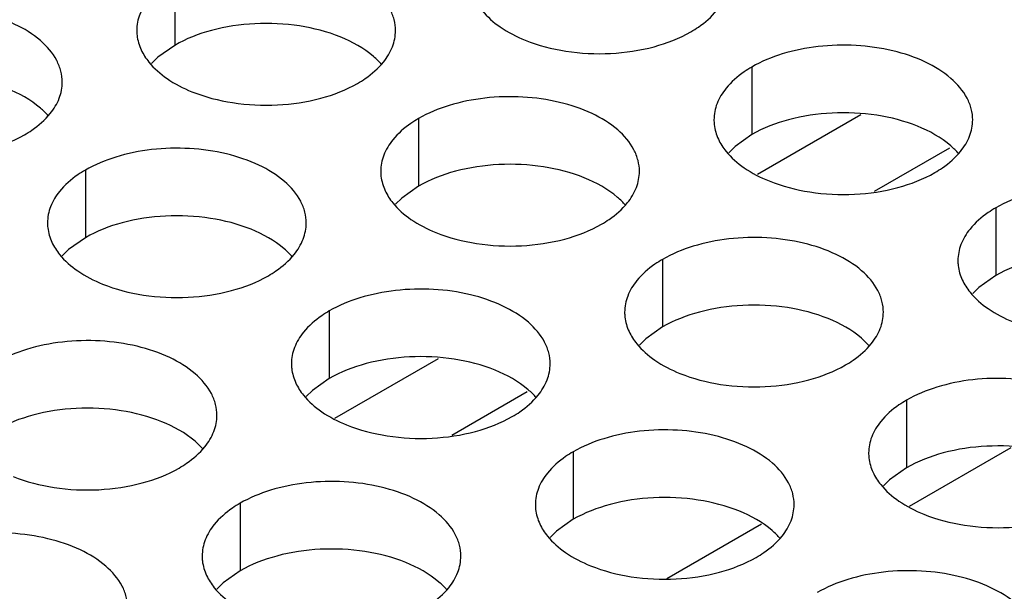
# Model space of a CAD drawing. Header units: inches. Extents: x 0 to 34, y 0 to 22.
# Tile 41 of 155: x 16.157 to 16.347, y 19.241 to 19.351. Entities that reach past the tile are written whole.
import ezdxf

# ---------------------------------------------------------------- set-up
doc = ezdxf.new("R2010")
doc.units = ezdxf.units.IN
doc.header["$LTSCALE"] = 1.87
doc.header["$MEASUREMENT"] = 0
doc.layers.get('0').update_dxf_attribs({"linetype": 'CONTINUOUS'})
doc.layers.add('02___PRT_ALL_AXES', color=7, linetype='CONTINUOUS')

msp = doc.modelspace()

# ---------------------------------------------------------------- linework, layer by layer
at = {"color": 7, "linetype": 'CONTINUOUS'}
for p, q in [((16.29937, 19.32138), (16.31937, 19.33293)), ((16.32199, 19.31811), (16.33654, 19.32651)), ((16.21772, 19.27424), (16.23772, 19.28579)), ((16.24034, 19.27096), (16.25489, 19.27936)), ((16.28189, 19.24324), (16.30015, 19.25379))]:
    msp.add_line(p, q, dxfattribs=at)
at = {"color": 3, "linetype": 'CONTINUOUS'}
msp.add_line((16.32878, 19.25725), (16.34839, 19.26857), dxfattribs=at)
at = {"layer": '02___PRT_ALL_AXES', "color": 7, "linetype": 'CONTINUOUS'}
for p, q in [((16.18677, 19.35936), (16.18677, 19.34629)), ((16.18677, 19.34629), (16.18351, 19.34398)), ((16.18351, 19.34398), (16.1823, 19.34279)), ((16.2983, 19.3421), (16.2983, 19.32904)), ((16.23391, 19.33214), (16.23391, 19.31908)), ((16.2983, 19.32904), (16.29505, 19.32672)), ((16.29505, 19.32672), (16.29384, 19.32553)), ((16.16951, 19.32218), (16.16951, 19.30911)), ((16.23391, 19.31908), (16.23065, 19.31676)), ((16.23065, 19.31676), (16.22944, 19.31557)), ((16.34544, 19.31488), (16.34544, 19.30182)), ((16.16951, 19.30911), (16.16626, 19.3068)), ((16.16626, 19.3068), (16.16505, 19.30561)), ((16.28105, 19.30492), (16.28105, 19.29186)), ((16.34544, 19.30182), (16.34219, 19.2995)), ((16.34219, 19.2995), (16.34098, 19.29831)), ((16.21665, 19.29496), (16.21665, 19.28189)), ((16.28105, 19.29186), (16.27779, 19.28954)), ((16.27779, 19.28954), (16.27658, 19.28835)), ((16.21665, 19.28189), (16.2134, 19.27958)), ((16.2134, 19.27958), (16.21219, 19.27839)), ((16.32819, 19.2777), (16.32819, 19.26464)), ((16.26379, 19.26774), (16.26379, 19.25468)), ((16.32819, 19.26464), (16.32493, 19.26232)), ((16.32493, 19.26232), (16.32372, 19.26113)), ((16.1994, 19.25778), (16.1994, 19.24471)), ((16.26379, 19.25468), (16.26054, 19.25236)), ((16.26054, 19.25236), (16.25933, 19.25117)), ((16.1994, 19.24471), (16.19614, 19.2424)), ((16.19614, 19.2424), (16.19493, 19.24121))]:
    msp.add_line(p, q, dxfattribs=at)
at = {"layer": '02___PRT_ALL_AXES', "color": 3, "linetype": 'CONTINUOUS'}
for points, knots in [([(16.22944, 19.34914), (16.22944, 19.34985), (16.22925, 19.35131), (16.2281, 19.35422), (16.22518, 19.35758), (16.22016, 19.36063), (16.21389, 19.36273), (16.20686, 19.36372), (16.19964, 19.36352), (16.19281, 19.36215), (16.18862, 19.36043), (16.18677, 19.35936)], [0, 0, 0, 0, 0.042883, 0.087524, 0.186914, 0.304219, 0.43794, 0.582356, 0.729558, 0.871282, 1, 1, 1, 1]), ([(16.18179, 19.35525), (16.18106, 19.35436), (16.17989, 19.35244), (16.17944, 19.35022), (16.17944, 19.34916)], [0, 0, 0, 0, 0.520681, 1, 1, 1, 1]), ([(16.24469, 19.35538), (16.24508, 19.35453), (16.24646, 19.3524), (16.24977, 19.34953), (16.25282, 19.34797), (16.2545, 19.34729)], [0, 0, 0, 0, 0.215502, 0.580331, 1, 1, 1, 1]), ([(16.16505, 19.33918), (16.16505, 19.33989), (16.16486, 19.34135), (16.16371, 19.34426), (16.16078, 19.34762), (16.15576, 19.35067), (16.1495, 19.35277), (16.14247, 19.35376), (16.13524, 19.35356), (16.12841, 19.35219), (16.12422, 19.35046), (16.12237, 19.34939)], [0, 0, 0, 0, 0.042883, 0.087524, 0.186914, 0.304219, 0.43794, 0.582356, 0.729558, 0.871282, 1, 1, 1, 1]), ([(16.28652, 19.34891), (16.28702, 19.3492), (16.28884, 19.35034), (16.2905, 19.35178), (16.2915, 19.35301)], [0, 0, 0, 0, 0.268123, 1, 1, 1, 1]), ([(16.17944, 19.34916), (16.17944, 19.34884), (16.17952, 19.34756), (16.17989, 19.34629), (16.18029, 19.34541)], [0, 0, 0, 0, 0.245663, 1, 1, 1, 1]), ([(16.2271, 19.34305), (16.22782, 19.34394), (16.229, 19.34586), (16.22944, 19.34808), (16.22944, 19.34914)], [0, 0, 0, 0, 0.520681, 1, 1, 1, 1]), ([(16.2545, 19.34729), (16.25702, 19.34627), (16.2625, 19.34486), (16.27097, 19.34445), (16.27921, 19.34567), (16.2843, 19.34763), (16.28652, 19.34891)], [0, 0, 0, 0, 0.247189, 0.509885, 0.767301, 1, 1, 1, 1]), ([(16.18029, 19.34541), (16.18069, 19.34457), (16.18207, 19.34244), (16.18538, 19.33956), (16.18842, 19.33801), (16.1901, 19.33733)], [0, 0, 0, 0, 0.215502, 0.580331, 1, 1, 1, 1]), ([(16.34098, 19.33188), (16.34098, 19.3326), (16.34079, 19.33406), (16.33964, 19.33697), (16.33671, 19.34033), (16.33169, 19.34338), (16.32543, 19.34548), (16.3184, 19.34646), (16.31117, 19.34627), (16.30434, 19.3449), (16.30015, 19.34317), (16.2983, 19.3421)], [0, 0, 0, 0, 0.042883, 0.087524, 0.186914, 0.304219, 0.43794, 0.582356, 0.729558, 0.871282, 1, 1, 1, 1]), ([(16.22212, 19.33894), (16.22262, 19.33923), (16.22445, 19.34038), (16.22611, 19.34182), (16.2271, 19.34305)], [0, 0, 0, 0, 0.268123, 1, 1, 1, 1]), ([(16.2983, 19.3421), (16.2978, 19.34181), (16.29597, 19.34066), (16.29431, 19.33922), (16.29332, 19.33799)], [0, 0, 0, 0, 0.268123, 1, 1, 1, 1]), ([(16.16271, 19.33309), (16.16343, 19.33398), (16.1646, 19.3359), (16.16505, 19.33812), (16.16505, 19.33918)], [0, 0, 0, 0, 0.520681, 1, 1, 1, 1]), ([(16.1901, 19.33733), (16.19262, 19.33631), (16.1981, 19.3349), (16.20658, 19.33449), (16.21481, 19.33571), (16.21991, 19.33766), (16.22212, 19.33894)], [0, 0, 0, 0, 0.247189, 0.509885, 0.767301, 1, 1, 1, 1]), ([(16.29332, 19.33799), (16.2926, 19.3371), (16.29142, 19.33519), (16.29098, 19.33296), (16.29098, 19.3319)], [0, 0, 0, 0, 0.520681, 1, 1, 1, 1]), ([(16.27658, 19.32192), (16.27658, 19.32263), (16.27639, 19.32409), (16.27524, 19.327), (16.27232, 19.33037), (16.2673, 19.33342), (16.26103, 19.33551), (16.254, 19.3365), (16.24678, 19.3363), (16.23995, 19.33494), (16.23576, 19.33321), (16.23391, 19.33214)], [0, 0, 0, 0, 0.042883, 0.087524, 0.186914, 0.304219, 0.43794, 0.582356, 0.729558, 0.871282, 1, 1, 1, 1]), ([(16.15773, 19.32898), (16.15823, 19.32927), (16.16005, 19.33042), (16.16171, 19.33186), (16.16271, 19.33309)], [0, 0, 0, 0, 0.268123, 1, 1, 1, 1]), ([(16.23391, 19.33214), (16.2334, 19.33185), (16.23158, 19.3307), (16.22992, 19.32926), (16.22893, 19.32803)], [0, 0, 0, 0, 0.268123, 1, 1, 1, 1]), ([(16.29098, 19.3319), (16.29098, 19.33159), (16.29105, 19.3303), (16.29142, 19.32904), (16.29183, 19.32816)], [0, 0, 0, 0, 0.245663, 1, 1, 1, 1]), ([(16.33864, 19.32579), (16.33936, 19.32669), (16.34053, 19.3286), (16.34098, 19.33083), (16.34098, 19.33188)], [0, 0, 0, 0, 0.520681, 1, 1, 1, 1]), ([(16.12571, 19.32736), (16.12823, 19.32635), (16.13371, 19.32493), (16.14218, 19.32453), (16.15042, 19.32574), (16.15551, 19.3277), (16.15773, 19.32898)], [0, 0, 0, 0, 0.247189, 0.509885, 0.767301, 1, 1, 1, 1]), ([(16.22893, 19.32803), (16.2282, 19.32714), (16.22703, 19.32522), (16.22658, 19.323), (16.22658, 19.32194)], [0, 0, 0, 0, 0.520681, 1, 1, 1, 1]), ([(16.29183, 19.32816), (16.29222, 19.32731), (16.2936, 19.32518), (16.29691, 19.32231), (16.29996, 19.32075), (16.30164, 19.32007)], [0, 0, 0, 0, 0.215502, 0.580331, 1, 1, 1, 1]), ([(16.21219, 19.31196), (16.21219, 19.31267), (16.212, 19.31413), (16.21085, 19.31704), (16.20792, 19.3204), (16.2029, 19.32345), (16.19664, 19.32555), (16.18961, 19.32654), (16.18238, 19.32634), (16.17555, 19.32497), (16.17136, 19.32324), (16.16951, 19.32218)], [0, 0, 0, 0, 0.042883, 0.087524, 0.186914, 0.304219, 0.43794, 0.582356, 0.729558, 0.871282, 1, 1, 1, 1]), ([(16.33366, 19.32169), (16.33416, 19.32198), (16.33598, 19.32312), (16.33764, 19.32457), (16.33864, 19.32579)], [0, 0, 0, 0, 0.268123, 1, 1, 1, 1]), ([(16.16951, 19.32218), (16.16901, 19.32189), (16.16718, 19.32074), (16.16552, 19.3193), (16.16453, 19.31807)], [0, 0, 0, 0, 0.268123, 1, 1, 1, 1]), ([(16.22658, 19.32194), (16.22658, 19.32163), (16.22666, 19.32034), (16.22703, 19.31908), (16.22744, 19.3182)], [0, 0, 0, 0, 0.245663, 1, 1, 1, 1]), ([(16.27424, 19.31583), (16.27496, 19.31673), (16.27614, 19.31864), (16.27658, 19.32086), (16.27658, 19.32192)], [0, 0, 0, 0, 0.520681, 1, 1, 1, 1]), ([(16.30164, 19.32007), (16.30416, 19.31905), (16.30964, 19.31764), (16.31811, 19.31723), (16.32635, 19.31845), (16.33144, 19.32041), (16.33366, 19.32169)], [0, 0, 0, 0, 0.247189, 0.509885, 0.767301, 1, 1, 1, 1]), ([(16.16453, 19.31807), (16.16381, 19.31718), (16.16263, 19.31526), (16.16219, 19.31304), (16.16219, 19.31198)], [0, 0, 0, 0, 0.520681, 1, 1, 1, 1]), ([(16.22744, 19.3182), (16.22783, 19.31735), (16.22921, 19.31522), (16.23252, 19.31235), (16.23556, 19.31079), (16.23724, 19.31011)], [0, 0, 0, 0, 0.215502, 0.580331, 1, 1, 1, 1]), ([(16.38812, 19.30467), (16.38812, 19.30538), (16.38793, 19.30684), (16.38678, 19.30975), (16.38386, 19.31311), (16.37883, 19.31616), (16.37257, 19.31826), (16.36554, 19.31925), (16.35831, 19.31905), (16.35148, 19.31768), (16.34729, 19.31595), (16.34544, 19.31488)], [0, 0, 0, 0, 0.042883, 0.087524, 0.186914, 0.304219, 0.43794, 0.582356, 0.729558, 0.871282, 1, 1, 1, 1]), ([(16.26926, 19.31173), (16.26976, 19.31201), (16.27159, 19.31316), (16.27325, 19.3146), (16.27424, 19.31583)], [0, 0, 0, 0, 0.268123, 1, 1, 1, 1]), ([(16.34544, 19.31488), (16.34494, 19.31459), (16.34311, 19.31345), (16.34145, 19.312), (16.34046, 19.31078)], [0, 0, 0, 0, 0.268123, 1, 1, 1, 1]), ([(16.16219, 19.31198), (16.16219, 19.31166), (16.16226, 19.31038), (16.16263, 19.30911), (16.16304, 19.30823)], [0, 0, 0, 0, 0.245663, 1, 1, 1, 1]), ([(16.20985, 19.30587), (16.21057, 19.30676), (16.21174, 19.30868), (16.21219, 19.3109), (16.21219, 19.31196)], [0, 0, 0, 0, 0.520681, 1, 1, 1, 1]), ([(16.23724, 19.31011), (16.23976, 19.30909), (16.24524, 19.30768), (16.25372, 19.30727), (16.26195, 19.30849), (16.26705, 19.31045), (16.26926, 19.31173)], [0, 0, 0, 0, 0.247189, 0.509885, 0.767301, 1, 1, 1, 1]), ([(16.34046, 19.31078), (16.33974, 19.30988), (16.33856, 19.30797), (16.33812, 19.30574), (16.33812, 19.30469)], [0, 0, 0, 0, 0.520681, 1, 1, 1, 1]), ([(16.32372, 19.2947), (16.32372, 19.29542), (16.32353, 19.29688), (16.32238, 19.29979), (16.31946, 19.30315), (16.31444, 19.3062), (16.30817, 19.3083), (16.30114, 19.30928), (16.29392, 19.30909), (16.28709, 19.30772), (16.2829, 19.30599), (16.28105, 19.30492)], [0, 0, 0, 0, 0.042883, 0.087524, 0.186914, 0.304219, 0.43794, 0.582356, 0.729558, 0.871282, 1, 1, 1, 1]), ([(16.16304, 19.30823), (16.16343, 19.30739), (16.16481, 19.30526), (16.16812, 19.30238), (16.17117, 19.30083), (16.17285, 19.30015)], [0, 0, 0, 0, 0.215502, 0.580331, 1, 1, 1, 1]), ([(16.20487, 19.30176), (16.20537, 19.30205), (16.20719, 19.3032), (16.20885, 19.30464), (16.20985, 19.30587)], [0, 0, 0, 0, 0.268123, 1, 1, 1, 1]), ([(16.28105, 19.30492), (16.28055, 19.30463), (16.27872, 19.30348), (16.27706, 19.30204), (16.27607, 19.30081)], [0, 0, 0, 0, 0.268123, 1, 1, 1, 1]), ([(16.33812, 19.30469), (16.33812, 19.30437), (16.33819, 19.30308), (16.33856, 19.30182), (16.33897, 19.30094)], [0, 0, 0, 0, 0.245663, 1, 1, 1, 1]), ([(16.17285, 19.30015), (16.17537, 19.29913), (16.18085, 19.29772), (16.18932, 19.29731), (16.19756, 19.29853), (16.20265, 19.30048), (16.20487, 19.30176)], [0, 0, 0, 0, 0.247189, 0.509885, 0.767301, 1, 1, 1, 1]), ([(16.33897, 19.30094), (16.33936, 19.3001), (16.34074, 19.29796), (16.34405, 19.29509), (16.3471, 19.29353), (16.34878, 19.29285)], [0, 0, 0, 0, 0.215502, 0.580331, 1, 1, 1, 1]), ([(16.25933, 19.28474), (16.25933, 19.28545), (16.25914, 19.28691), (16.25799, 19.28982), (16.25506, 19.29318), (16.25004, 19.29623), (16.24378, 19.29833), (16.23675, 19.29932), (16.22952, 19.29912), (16.22269, 19.29775), (16.2185, 19.29603), (16.21665, 19.29496)], [0, 0, 0, 0, 0.042883, 0.087524, 0.186914, 0.304219, 0.43794, 0.582356, 0.729558, 0.871282, 1, 1, 1, 1]), ([(16.27607, 19.30081), (16.27534, 19.29992), (16.27417, 19.298), (16.27373, 19.29578), (16.27372, 19.29472)], [0, 0, 0, 0, 0.520681, 1, 1, 1, 1]), ([(16.21665, 19.29496), (16.21615, 19.29467), (16.21432, 19.29352), (16.21266, 19.29208), (16.21167, 19.29085)], [0, 0, 0, 0, 0.268123, 1, 1, 1, 1]), ([(16.27372, 19.29472), (16.27372, 19.29441), (16.2738, 19.29312), (16.27417, 19.29186), (16.27458, 19.29098)], [0, 0, 0, 0, 0.245663, 1, 1, 1, 1]), ([(16.32138, 19.28861), (16.3221, 19.28951), (16.32328, 19.29142), (16.32372, 19.29365), (16.32372, 19.2947)], [0, 0, 0, 0, 0.520681, 1, 1, 1, 1]), ([(16.21167, 19.29085), (16.21095, 19.28996), (16.20977, 19.28804), (16.20933, 19.28582), (16.20933, 19.28476)], [0, 0, 0, 0, 0.520681, 1, 1, 1, 1]), ([(16.27458, 19.29098), (16.27497, 19.29013), (16.27635, 19.288), (16.27966, 19.28513), (16.2827, 19.28357), (16.28438, 19.28289)], [0, 0, 0, 0, 0.215502, 0.580331, 1, 1, 1, 1]), ([(16.19493, 19.27478), (16.19493, 19.27549), (16.19474, 19.27695), (16.19359, 19.27986), (16.19067, 19.28322), (16.18565, 19.28627), (16.17938, 19.28837), (16.17235, 19.28936), (16.16513, 19.28916), (16.1583, 19.28779), (16.15411, 19.28606), (16.15226, 19.285)], [0, 0, 0, 0, 0.042883, 0.087524, 0.186914, 0.304219, 0.43794, 0.582356, 0.729558, 0.871282, 1, 1, 1, 1]), ([(16.3164, 19.28451), (16.3169, 19.2848), (16.31873, 19.28594), (16.32039, 19.28739), (16.32138, 19.28861)], [0, 0, 0, 0, 0.268123, 1, 1, 1, 1]), ([(16.20933, 19.28476), (16.20933, 19.28444), (16.2094, 19.28316), (16.20977, 19.2819), (16.21018, 19.28102)], [0, 0, 0, 0, 0.245663, 1, 1, 1, 1]), ([(16.25699, 19.27865), (16.25771, 19.27954), (16.25888, 19.28146), (16.25933, 19.28368), (16.25933, 19.28474)], [0, 0, 0, 0, 0.520681, 1, 1, 1, 1]), ([(16.28438, 19.28289), (16.2869, 19.28187), (16.29239, 19.28046), (16.30086, 19.28005), (16.30909, 19.28127), (16.31419, 19.28323), (16.3164, 19.28451)], [0, 0, 0, 0, 0.247189, 0.509885, 0.767301, 1, 1, 1, 1]), ([(16.37086, 19.26749), (16.37086, 19.2682), (16.37068, 19.26966), (16.36952, 19.27257), (16.3666, 19.27593), (16.36158, 19.27898), (16.35531, 19.28108), (16.34829, 19.28206), (16.34106, 19.28187), (16.33423, 19.2805), (16.33004, 19.27877), (16.32819, 19.2777)], [0, 0, 0, 0, 0.042883, 0.087524, 0.186914, 0.304219, 0.43794, 0.582356, 0.729558, 0.871282, 1, 1, 1, 1]), ([(16.21018, 19.28102), (16.21057, 19.28017), (16.21195, 19.27804), (16.21526, 19.27516), (16.21831, 19.27361), (16.21999, 19.27293)], [0, 0, 0, 0, 0.215502, 0.580331, 1, 1, 1, 1]), ([(16.25201, 19.27454), (16.25251, 19.27483), (16.25433, 19.27598), (16.25599, 19.27742), (16.25699, 19.27865)], [0, 0, 0, 0, 0.268123, 1, 1, 1, 1]), ([(16.32819, 19.2777), (16.32769, 19.27741), (16.32586, 19.27627), (16.3242, 19.27482), (16.32321, 19.2736)], [0, 0, 0, 0, 0.268123, 1, 1, 1, 1]), ([(16.19259, 19.26869), (16.19331, 19.26958), (16.19449, 19.2715), (16.19493, 19.27372), (16.19493, 19.27478)], [0, 0, 0, 0, 0.520681, 1, 1, 1, 1]), ([(16.21999, 19.27293), (16.22251, 19.27191), (16.22799, 19.2705), (16.23646, 19.27009), (16.2447, 19.27131), (16.24979, 19.27327), (16.25201, 19.27454)], [0, 0, 0, 0, 0.247189, 0.509885, 0.767301, 1, 1, 1, 1]), ([(16.32321, 19.2736), (16.32248, 19.2727), (16.32131, 19.27079), (16.32087, 19.26856), (16.32087, 19.26751)], [0, 0, 0, 0, 0.520681, 1, 1, 1, 1]), ([(16.30647, 19.25752), (16.30647, 19.25824), (16.30628, 19.25969), (16.30513, 19.26261), (16.30221, 19.26597), (16.29718, 19.26902), (16.29092, 19.27112), (16.28389, 19.2721), (16.27666, 19.2719), (16.26983, 19.27054), (16.26564, 19.26881), (16.26379, 19.26774)], [0, 0, 0, 0, 0.042883, 0.087524, 0.186914, 0.304219, 0.43794, 0.582356, 0.729558, 0.871282, 1, 1, 1, 1]), ([(16.18761, 19.26458), (16.18811, 19.26487), (16.18994, 19.26602), (16.1916, 19.26746), (16.19259, 19.26869)], [0, 0, 0, 0, 0.268123, 1, 1, 1, 1]), ([(16.26379, 19.26774), (16.26329, 19.26745), (16.26146, 19.2663), (16.2598, 19.26486), (16.25881, 19.26363)], [0, 0, 0, 0, 0.268123, 1, 1, 1, 1]), ([(16.32087, 19.26751), (16.32087, 19.26719), (16.32094, 19.2659), (16.32131, 19.26464), (16.32172, 19.26376)], [0, 0, 0, 0, 0.245663, 1, 1, 1, 1]), ([(16.15559, 19.26296), (16.15811, 19.26195), (16.1636, 19.26053), (16.17207, 19.26013), (16.1803, 19.26135), (16.1854, 19.2633), (16.18761, 19.26458)], [0, 0, 0, 0, 0.247189, 0.509885, 0.767301, 1, 1, 1, 1]), ([(16.25881, 19.26363), (16.25809, 19.26274), (16.25691, 19.26082), (16.25647, 19.2586), (16.25647, 19.25754)], [0, 0, 0, 0, 0.520681, 1, 1, 1, 1]), ([(16.32172, 19.26376), (16.32211, 19.26291), (16.32349, 19.26078), (16.3268, 19.25791), (16.32984, 19.25635), (16.33152, 19.25567)], [0, 0, 0, 0, 0.215502, 0.580331, 1, 1, 1, 1]), ([(16.24207, 19.24756), (16.24207, 19.24827), (16.24189, 19.24973), (16.24073, 19.25264), (16.23781, 19.256), (16.23279, 19.25905), (16.22652, 19.26115), (16.2195, 19.26214), (16.21227, 19.26194), (16.20544, 19.26057), (16.20125, 19.25885), (16.1994, 19.25778)], [0, 0, 0, 0, 0.042883, 0.087524, 0.186914, 0.304219, 0.43794, 0.582356, 0.729558, 0.871282, 1, 1, 1, 1]), ([(16.1994, 19.25778), (16.1989, 19.25749), (16.19707, 19.25634), (16.19541, 19.2549), (16.19442, 19.25367)], [0, 0, 0, 0, 0.268123, 1, 1, 1, 1]), ([(16.25647, 19.25754), (16.25647, 19.25723), (16.25654, 19.25594), (16.25691, 19.25468), (16.25732, 19.2538)], [0, 0, 0, 0, 0.245663, 1, 1, 1, 1]), ([(16.30413, 19.25143), (16.30485, 19.25233), (16.30603, 19.25424), (16.30647, 19.25647), (16.30647, 19.25752)], [0, 0, 0, 0, 0.520681, 1, 1, 1, 1]), ([(16.33152, 19.25567), (16.33404, 19.25465), (16.33953, 19.25324), (16.348, 19.25283), (16.35623, 19.25405), (16.36133, 19.25601), (16.36354, 19.25729)], [0, 0, 0, 0, 0.247189, 0.509885, 0.767301, 1, 1, 1, 1]), ([(16.19442, 19.25367), (16.19369, 19.25278), (16.19252, 19.25086), (16.19208, 19.24864), (16.19208, 19.24758)], [0, 0, 0, 0, 0.520681, 1, 1, 1, 1]), ([(16.25732, 19.2538), (16.25771, 19.25295), (16.25909, 19.25082), (16.2624, 19.24795), (16.26545, 19.24639), (16.26713, 19.24571)], [0, 0, 0, 0, 0.215502, 0.580331, 1, 1, 1, 1]), ([(16.17768, 19.2376), (16.17768, 19.23831), (16.17749, 19.23977), (16.17634, 19.24268), (16.17342, 19.24604), (16.16839, 19.24909), (16.16213, 19.25119), (16.1551, 19.25218), (16.14787, 19.25198), (16.14104, 19.25061), (16.13685, 19.24888), (16.135, 19.24781)], [0, 0, 0, 0, 0.042883, 0.087524, 0.186914, 0.304219, 0.43794, 0.582356, 0.729558, 0.871282, 1, 1, 1, 1]), ([(16.29915, 19.24733), (16.29965, 19.24762), (16.30147, 19.24876), (16.30313, 19.2502), (16.30413, 19.25143)], [0, 0, 0, 0, 0.268123, 1, 1, 1, 1]), ([(16.19208, 19.24758), (16.19207, 19.24726), (16.19215, 19.24598), (16.19252, 19.24471), (16.19293, 19.24383)], [0, 0, 0, 0, 0.245663, 1, 1, 1, 1]), ([(16.23973, 19.24147), (16.24045, 19.24236), (16.24163, 19.24428), (16.24207, 19.2465), (16.24207, 19.24756)], [0, 0, 0, 0, 0.520681, 1, 1, 1, 1]), ([(16.26713, 19.24571), (16.26965, 19.24469), (16.27513, 19.24328), (16.2836, 19.24287), (16.29184, 19.24409), (16.29693, 19.24605), (16.29915, 19.24733)], [0, 0, 0, 0, 0.247189, 0.509885, 0.767301, 1, 1, 1, 1]), ([(16.19293, 19.24383), (16.19332, 19.24299), (16.1947, 19.24086), (16.19801, 19.23798), (16.20105, 19.23643), (16.20273, 19.23575)], [0, 0, 0, 0, 0.215502, 0.580331, 1, 1, 1, 1]), ([(16.35361, 19.2303), (16.35361, 19.23102), (16.35342, 19.23248), (16.35227, 19.23539), (16.34935, 19.23875), (16.34433, 19.2418), (16.33806, 19.2439), (16.33103, 19.24488), (16.3238, 19.24469), (16.31697, 19.24332), (16.31278, 19.24159), (16.31093, 19.24052)], [0, 0, 0, 0, 0.042883, 0.087524, 0.186914, 0.304219, 0.43794, 0.582356, 0.729558, 0.871282, 1, 1, 1, 1]), ([(16.23475, 19.23736), (16.23525, 19.23765), (16.23708, 19.2388), (16.23874, 19.24024), (16.23973, 19.24147)], [0, 0, 0, 0, 0.268123, 1, 1, 1, 1])]:
    msp.add_open_spline(points, degree=3, knots=knots, dxfattribs=at)
at = {"layer": '02___PRT_ALL_AXES', "color": 7, "linetype": 'CONTINUOUS'}
for points, knots in [([(16.21878, 19.34791), (16.21626, 19.34893), (16.21078, 19.35034), (16.20231, 19.35075), (16.19407, 19.34953), (16.18898, 19.34757), (16.18677, 19.34629)], [0, 0, 0, 0, 0.247189, 0.509885, 0.767301, 1, 1, 1, 1]), ([(16.22676, 19.34259), (16.22628, 19.34314), (16.22398, 19.34539), (16.22109, 19.34698), (16.21878, 19.34791)], [0, 0, 0, 0, 0.226307, 1, 1, 1, 1]), ([(16.16236, 19.33263), (16.16188, 19.33318), (16.15958, 19.33543), (16.15669, 19.33702), (16.15439, 19.33795)], [0, 0, 0, 0, 0.226307, 1, 1, 1, 1]), ([(16.33032, 19.33066), (16.3278, 19.33167), (16.32232, 19.33308), (16.31384, 19.33349), (16.30561, 19.33227), (16.30052, 19.33032), (16.2983, 19.32904)], [0, 0, 0, 0, 0.247189, 0.509885, 0.767301, 1, 1, 1, 1]), ([(16.33829, 19.32534), (16.33782, 19.32588), (16.33551, 19.32814), (16.33262, 19.32972), (16.33032, 19.33066)], [0, 0, 0, 0, 0.226307, 1, 1, 1, 1]), ([(16.26592, 19.32069), (16.2634, 19.32171), (16.25792, 19.32312), (16.24945, 19.32353), (16.24121, 19.32231), (16.23612, 19.32035), (16.23391, 19.31908)], [0, 0, 0, 0, 0.247189, 0.509885, 0.767301, 1, 1, 1, 1]), ([(16.2739, 19.31537), (16.27342, 19.31592), (16.27112, 19.31817), (16.26823, 19.31976), (16.26592, 19.32069)], [0, 0, 0, 0, 0.226307, 1, 1, 1, 1]), ([(16.20153, 19.31073), (16.19901, 19.31175), (16.19353, 19.31316), (16.18505, 19.31357), (16.17682, 19.31235), (16.17173, 19.31039), (16.16951, 19.30911)], [0, 0, 0, 0, 0.247189, 0.509885, 0.767301, 1, 1, 1, 1]), ([(16.2095, 19.30541), (16.20903, 19.30596), (16.20672, 19.30821), (16.20383, 19.3098), (16.20153, 19.31073)], [0, 0, 0, 0, 0.226307, 1, 1, 1, 1]), ([(16.37746, 19.30344), (16.37494, 19.30446), (16.36946, 19.30587), (16.36098, 19.30628), (16.35275, 19.30506), (16.34766, 19.3031), (16.34544, 19.30182)], [0, 0, 0, 0, 0.247189, 0.509885, 0.767301, 1, 1, 1, 1]), ([(16.31306, 19.29347), (16.31054, 19.29449), (16.30506, 19.2959), (16.29659, 19.29631), (16.28836, 19.29509), (16.28326, 19.29314), (16.28105, 19.29186)], [0, 0, 0, 0, 0.247189, 0.509885, 0.767301, 1, 1, 1, 1]), ([(16.32104, 19.28816), (16.32056, 19.2887), (16.31826, 19.29096), (16.31537, 19.29254), (16.31306, 19.29347)], [0, 0, 0, 0, 0.226307, 1, 1, 1, 1]), ([(16.24867, 19.28351), (16.24615, 19.28453), (16.24067, 19.28594), (16.23219, 19.28635), (16.22396, 19.28513), (16.21887, 19.28317), (16.21665, 19.28189)], [0, 0, 0, 0, 0.247189, 0.509885, 0.767301, 1, 1, 1, 1]), ([(16.25664, 19.27819), (16.25617, 19.27874), (16.25386, 19.28099), (16.25097, 19.28258), (16.24867, 19.28351)], [0, 0, 0, 0, 0.226307, 1, 1, 1, 1]), ([(16.18427, 19.27355), (16.18175, 19.27457), (16.17627, 19.27598), (16.1678, 19.27639), (16.15957, 19.27517), (16.15447, 19.27321), (16.15226, 19.27193)], [0, 0, 0, 0, 0.247189, 0.509885, 0.767301, 1, 1, 1, 1]), ([(16.19225, 19.26823), (16.19177, 19.26878), (16.18947, 19.27103), (16.18658, 19.27262), (16.18427, 19.27355)], [0, 0, 0, 0, 0.226307, 1, 1, 1, 1]), ([(16.3602, 19.26626), (16.35769, 19.26727), (16.3522, 19.26869), (16.34373, 19.26909), (16.3355, 19.26788), (16.3304, 19.26592), (16.32819, 19.26464)], [0, 0, 0, 0, 0.247189, 0.509885, 0.767301, 1, 1, 1, 1]), ([(16.29581, 19.25629), (16.29329, 19.25731), (16.28781, 19.25872), (16.27933, 19.25913), (16.2711, 19.25791), (16.26601, 19.25595), (16.26379, 19.25468)], [0, 0, 0, 0, 0.247189, 0.509885, 0.767301, 1, 1, 1, 1]), ([(16.30378, 19.25098), (16.30331, 19.25152), (16.301, 19.25378), (16.29811, 19.25536), (16.29581, 19.25629)], [0, 0, 0, 0, 0.226307, 1, 1, 1, 1]), ([(16.23141, 19.24633), (16.2289, 19.24735), (16.22341, 19.24876), (16.21494, 19.24917), (16.20671, 19.24795), (16.20161, 19.24599), (16.1994, 19.24471)], [0, 0, 0, 0, 0.247189, 0.509885, 0.767301, 1, 1, 1, 1]), ([(16.23939, 19.24101), (16.23891, 19.24156), (16.23661, 19.24381), (16.23372, 19.2454), (16.23141, 19.24633)], [0, 0, 0, 0, 0.226307, 1, 1, 1, 1])]:
    msp.add_open_spline(points, degree=3, knots=knots, dxfattribs=at)

doc.saveas('drawing.dxf')
